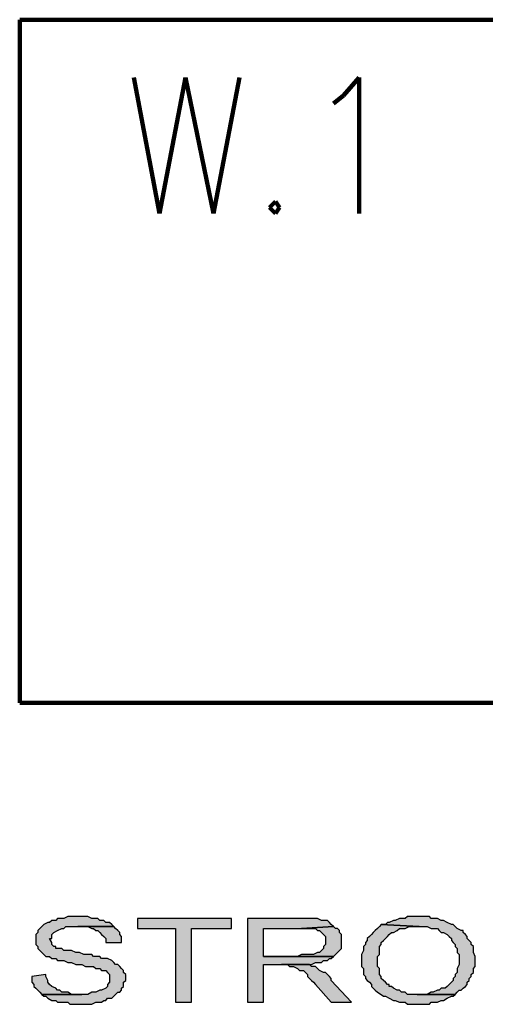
# Model space of a CAD drawing. Header units: inches. Extents: x -1901 to 7725, y 4299 to 7113.
# Tile 3 of 180: x -1202 to -1104, y 4612 to 4821. Entities that reach past the tile are written whole.
import ezdxf

# ---------------------------------------------------------------- set-up
doc = ezdxf.new("R2010")
doc.units = ezdxf.units.IN
doc.header["$MEASUREMENT"] = 0
doc.layers.add('at_Entity', color=7, linetype='Continuous')
doc.layers.add('at_Solid', color=7, linetype='Continuous')

msp = doc.modelspace()

# ---------------------------------------------------------------- hatches: boundary and pattern name
at = {"layer": 'at_Solid'}
for points in [[(-1190.14, 4630.92), (-1192.24, 4630.92), (-1193.1, 4630.49), (-1194.38, 4630.49), (-1194.79, 4630.07), (-1195.61, 4630.07), (-1196.07, 4629.65), (-1196.48, 4629.65), (-1197.3, 4629.23), (-1197.75, 4628.8), (-1198.16, 4628.38), (-1198.57, 4627.96), (-1198.57, 4627.54), (-1198.98, 4627.12), (-1198.98, 4625), (-1198.57, 4624.58), (-1198.57, 4624.16), (-1198.16, 4623.74), (-1197.75, 4623.31), (-1197.3, 4622.89), (-1196.89, 4622.47), (-1196.07, 4622.47), (-1195.61, 4622.05), (-1194.79, 4622.05), (-1194.38, 4621.62), (-1193.1, 4621.62), (-1192.24, 4621.2), (-1191.42, 4621.2), (-1190.55, 4620.78), (-1189.28, 4620.78), (-1188.46, 4620.36), (-1186.77, 4620.36), (-1186.32, 4619.93), (-1185.49, 4619.93), (-1185.08, 4619.51), (-1184.22, 4619.51), (-1183.81, 4619.09), (-1183.4, 4618.67), (-1183.4, 4617.4), (-1183.4, 4616.98), (-1183.81, 4616.55), (-1183.81, 4616.13), (-1184.22, 4615.71), (-1185.08, 4615.29), (-1185.49, 4615.29), (-1186.32, 4614.87), (-1187.18, 4614.87), (-1188, 4614.44), (-1197.75, 4614.44), (-1197.3, 4614.02), (-1196.89, 4614.02), (-1196.48, 4613.6), (-1195.61, 4613.17), (-1194.79, 4613.17), (-1194.38, 4612.75), (-1192.24, 4612.75), (-1191.83, 4612.33), (-1187.18, 4612.33), (-1186.32, 4612.75), (-1185.08, 4612.75), (-1184.63, 4613.17), (-1184.22, 4613.17), (-1183.81, 4613.6), (-1182.94, 4613.6), (-1182.53, 4614.02), (-1182.12, 4614.44), (-1181.67, 4614.87), (-1181.26, 4614.87), (-1180.85, 4615.29), (-1180.85, 4615.71), (-1180.44, 4616.13), (-1180.44, 4616.98), (-1179.98, 4617.4), (-1179.98, 4617.82), (-1179.98, 4618.67), (-1180.44, 4619.09), (-1180.44, 4619.51), (-1180.85, 4619.93), (-1181.26, 4620.36), (-1181.67, 4620.78), (-1182.12, 4620.78), (-1182.53, 4621.2), (-1182.94, 4621.62), (-1183.81, 4622.05), (-1185.08, 4622.05), (-1185.49, 4622.47), (-1186.77, 4622.47), (-1187.18, 4622.89), (-1188.87, 4622.89), (-1189.73, 4623.31), (-1190.55, 4623.31), (-1191.42, 4623.74), (-1193.1, 4623.74), (-1193.51, 4624.16), (-1194.79, 4624.16), (-1194.79, 4624.58), (-1195.2, 4624.58), (-1195.61, 4625), (-1195.61, 4625.43), (-1196.07, 4626.27), (-1195.61, 4626.27), (-1195.61, 4627.12), (-1195.2, 4627.54), (-1194.38, 4627.96), (-1193.51, 4628.38), (-1193.1, 4628.38), (-1192.65, 4628.8), (-1182.53, 4628.8), (-1182.94, 4629.23), (-1183.4, 4629.65), (-1184.22, 4629.65), (-1184.63, 4630.07), (-1185.49, 4630.07), (-1185.91, 4630.49), (-1187.18, 4630.49), (-1188, 4630.92), (-1189.28, 4630.92)], [(-1157.61, 4630.49), (-1177.48, 4630.49), (-1177.48, 4628.38), (-1169.46, 4628.38), (-1169.46, 4612.75), (-1166.04, 4612.75), (-1166.04, 4628.38), (-1157.61, 4628.38)], [(-1143.26, 4630.49), (-1154.24, 4630.49), (-1154.24, 4612.75), (-1150.87, 4612.75), (-1150.87, 4620.78), (-1140.7, 4620.78), (-1139.88, 4621.2), (-1138.61, 4621.2), (-1138.2, 4621.62), (-1137.33, 4621.62), (-1136.92, 4622.05), (-1136.51, 4622.05), (-1136.06, 4622.47), (-1150.87, 4622.47), (-1150.87, 4628.38), (-1142.85, 4628.38), (-1136.06, 4628.8), (-1136.51, 4629.23), (-1136.92, 4629.65), (-1137.33, 4630.07), (-1138.61, 4630.07), (-1139.43, 4630.49), (-1142.39, 4630.49)], [(-1117.92, 4630.92), (-1120.43, 4630.92), (-1120.88, 4630.49), (-1122.11, 4630.49), (-1122.98, 4630.07), (-1123.39, 4630.07), (-1124.25, 4629.65), (-1124.66, 4629.65), (-1125.07, 4629.23), (-1125.94, 4629.23), (-1117.92, 4628.8), (-1116.24, 4628.8), (-1115.37, 4628.38), (-1114.09, 4628.38), (-1113.68, 4627.96), (-1113.27, 4627.54), (-1112.82, 4627.54), (-1112, 4627.12), (-1111.59, 4626.69), (-1111.13, 4626.27), (-1111.13, 4625.85), (-1110.72, 4625.43), (-1110.31, 4625), (-1110.31, 4624.58), (-1109.9, 4624.16), (-1109.9, 4623.31), (-1109.45, 4622.89), (-1109.45, 4620.78), (-1109.9, 4619.93), (-1109.9, 4619.09), (-1110.31, 4618.67), (-1110.31, 4618.24), (-1110.72, 4617.82), (-1110.72, 4617.4), (-1111.13, 4616.98), (-1111.59, 4616.55), (-1112, 4616.13), (-1112.41, 4615.71), (-1113.27, 4615.71), (-1113.68, 4615.29), (-1114.09, 4615.29), (-1114.96, 4614.87), (-1115.37, 4614.87), (-1116.24, 4614.44), (-1118.33, 4614.44), (-1110.31, 4614.44), (-1109.9, 4614.87), (-1109.45, 4615.29), (-1109.04, 4615.29), (-1108.63, 4615.71), (-1108.17, 4616.13), (-1107.76, 4616.55), (-1107.76, 4616.98), (-1107.35, 4617.4), (-1107.35, 4617.82), (-1106.94, 4618.24), (-1106.94, 4618.67), (-1106.48, 4619.09), (-1106.48, 4619.93), (-1106.07, 4620.36), (-1106.07, 4622.47), (-1106.48, 4623.31), (-1106.48, 4624.58), (-1106.94, 4625), (-1106.94, 4625.43), (-1107.35, 4625.85), (-1107.76, 4626.27), (-1107.76, 4626.69), (-1108.17, 4627.12), (-1108.63, 4627.54), (-1108.63, 4627.96), (-1109.04, 4627.96), (-1109.9, 4628.38), (-1110.31, 4628.8), (-1110.72, 4629.23), (-1111.13, 4629.23), (-1112, 4629.65), (-1112.82, 4630.07), (-1113.27, 4630.07), (-1114.09, 4630.49), (-1115.37, 4630.49), (-1115.78, 4630.92), (-1117.47, 4630.92)], [(-1182.53, 4628.8), (-1190.14, 4628.8), (-1188, 4628.8), (-1187.18, 4628.38), (-1186.77, 4628.38), (-1186.32, 4627.96), (-1185.91, 4627.96), (-1185.49, 4627.54), (-1185.08, 4627.12), (-1184.63, 4626.69), (-1184.22, 4626.27), (-1184.22, 4625.43), (-1180.85, 4625.43), (-1180.85, 4626.69), (-1181.26, 4627.12), (-1181.26, 4627.54), (-1181.67, 4627.96), (-1182.12, 4628.38)], [(-1136.06, 4628.8), (-1142.85, 4628.38), (-1139.88, 4628.38), (-1139.43, 4627.96), (-1139.02, 4627.96), (-1138.61, 4627.54), (-1138.2, 4627.12), (-1137.74, 4626.69), (-1137.74, 4625), (-1138.2, 4624.58), (-1138.2, 4624.16), (-1138.61, 4623.74), (-1139.02, 4623.31), (-1139.43, 4623.31), (-1140.29, 4622.89), (-1142.85, 4622.89), (-1143.67, 4622.47), (-1150.87, 4622.47), (-1136.06, 4622.47), (-1135.65, 4622.89), (-1135.24, 4623.31), (-1134.78, 4623.74), (-1134.37, 4624.16), (-1134.37, 4625.85), (-1134.37, 4627.12), (-1134.78, 4627.54), (-1134.78, 4627.96), (-1135.24, 4628.38), (-1135.65, 4628.38)], [(-1125.94, 4629.23), (-1126.35, 4628.8), (-1126.76, 4628.38), (-1127.22, 4627.96), (-1127.63, 4627.54), (-1128.04, 4627.12), (-1128.45, 4626.69), (-1128.9, 4626.27), (-1128.9, 4625.85), (-1129.31, 4625.43), (-1129.31, 4625), (-1129.72, 4624.58), (-1129.72, 4623.74), (-1130.13, 4622.89), (-1130.13, 4621.2), (-1130.13, 4620.36), (-1129.72, 4619.93), (-1129.72, 4618.67), (-1129.31, 4618.24), (-1129.31, 4617.82), (-1128.9, 4617.4), (-1128.45, 4616.98), (-1128.04, 4616.55), (-1128.04, 4616.13), (-1127.63, 4615.71), (-1127.22, 4615.29), (-1126.76, 4614.87), (-1125.94, 4614.44), (-1125.48, 4614.02), (-1125.07, 4614.02), (-1124.25, 4613.6), (-1123.39, 4613.17), (-1122.98, 4613.17), (-1122.11, 4612.75), (-1120.88, 4612.75), (-1120.43, 4612.33), (-1115.78, 4612.33), (-1115.37, 4612.75), (-1114.09, 4612.75), (-1113.27, 4613.17), (-1112.82, 4613.17), (-1112, 4613.6), (-1111.13, 4614.02), (-1110.72, 4614.02), (-1110.31, 4614.44), (-1120.43, 4614.44), (-1120.88, 4614.87), (-1121.7, 4614.87), (-1122.11, 4615.29), (-1122.57, 4615.29), (-1123.39, 4615.71), (-1123.8, 4616.13), (-1124.25, 4616.13), (-1124.25, 4616.55), (-1124.66, 4616.55), (-1125.07, 4616.98), (-1125.48, 4617.4), (-1125.94, 4617.82), (-1125.94, 4618.24), (-1126.35, 4618.67), (-1126.35, 4619.93), (-1126.76, 4620.36), (-1126.76, 4622.47), (-1126.35, 4622.89), (-1126.35, 4624.58), (-1125.94, 4625), (-1125.94, 4625.43), (-1125.48, 4625.85), (-1125.07, 4626.27), (-1124.66, 4626.69), (-1124.25, 4627.12), (-1123.8, 4627.54), (-1123.39, 4627.54), (-1122.57, 4627.96), (-1122.11, 4628.38), (-1120.88, 4628.38), (-1120.02, 4628.8), (-1117.92, 4628.8)], [(-1141.11, 4620.78), (-1147.04, 4620.78), (-1145.76, 4620.78), (-1145.35, 4620.36), (-1144.53, 4620.36), (-1143.67, 4619.93), (-1143.26, 4619.51), (-1142.39, 4619.51), (-1141.98, 4619.09), (-1141.57, 4618.67), (-1141.57, 4618.24), (-1141.11, 4617.82), (-1140.7, 4617.4), (-1140.29, 4616.98), (-1139.88, 4616.55), (-1136.51, 4612.75), (-1132.27, 4612.75), (-1136.51, 4617.4), (-1136.51, 4617.82), (-1136.92, 4618.24), (-1137.33, 4618.67), (-1137.74, 4619.09), (-1138.2, 4619.09), (-1139.02, 4619.51), (-1139.43, 4619.93), (-1139.88, 4620.36), (-1140.7, 4620.36)], [(-1196.89, 4618.67), (-1199.85, 4618.24), (-1199.85, 4616.98), (-1199.44, 4616.55), (-1199.44, 4616.13), (-1198.98, 4615.71), (-1198.57, 4615.29), (-1198.16, 4614.87), (-1197.75, 4614.44), (-1189.28, 4614.44), (-1191.42, 4614.44), (-1192.24, 4614.87), (-1193.51, 4614.87), (-1193.92, 4615.29), (-1194.38, 4615.29), (-1194.79, 4615.71), (-1195.61, 4616.13), (-1196.07, 4616.55), (-1196.48, 4616.98), (-1196.48, 4617.4), (-1196.89, 4618.24)]]:
    msp.add_hatch(color=7, dxfattribs=at).paths.add_polyline_path(points)

# ---------------------------------------------------------------- linework, layer by layer
at = {"layer": 'at_Entity', "color": 7, "lineweight": 211}
for p, q in [((-1099.74, 4820.57), (-1202.4, 4820.57)), ((-1202.4, 4820.57), (-1202.4, 4676.11)), ((-1178.3, 4808.33), (-1172.83, 4779.6)), ((-1172.83, 4779.6), (-1167.31, 4808.33)), ((-1167.31, 4808.33), (-1161.39, 4779.6)), ((-1161.39, 4779.6), (-1155.92, 4808.33)), ((-1133.96, 4804.52), (-1130.59, 4808.33)), ((-1130.59, 4808.33), (-1130.59, 4779.6)), ((-1136.06, 4802.84), (-1133.96, 4804.52)), ((-1148.31, 4782.13), (-1149.59, 4780.87)), ((-1147.49, 4780.87), (-1148.31, 4782.13)), ((-1149.59, 4780.87), (-1148.31, 4779.6)), ((-1148.31, 4779.6), (-1147.49, 4780.87)), ((-1202.4, 4676.11), (-499.91, 4676.11))]:
    msp.add_line(p, q, dxfattribs=at)
at = {"layer": 'at_Entity', "color": 7}
for p, q in [((-1196.48, 4629.65), (-1197.3, 4629.23)), ((-1196.07, 4629.65), (-1196.48, 4629.65)), ((-1195.61, 4630.07), (-1196.07, 4629.65)), ((-1194.79, 4630.07), (-1195.61, 4630.07)), ((-1194.38, 4630.49), (-1194.79, 4630.07)), ((-1193.1, 4630.49), (-1194.38, 4630.49)), ((-1192.24, 4630.92), (-1193.1, 4630.49)), ((-1190.14, 4630.92), (-1192.24, 4630.92)), ((-1189.28, 4630.92), (-1190.14, 4630.92)), ((-1188, 4630.92), (-1189.28, 4630.92)), ((-1187.18, 4630.49), (-1188, 4630.92)), ((-1185.91, 4630.49), (-1187.18, 4630.49)), ((-1185.49, 4630.07), (-1185.91, 4630.49)), ((-1184.63, 4630.07), (-1185.49, 4630.07)), ((-1184.22, 4629.65), (-1184.63, 4630.07)), ((-1183.4, 4629.65), (-1184.22, 4629.65)), ((-1182.94, 4629.23), (-1183.4, 4629.65)), ((-1157.61, 4630.49), (-1177.48, 4630.49)), ((-1177.48, 4630.49), (-1177.48, 4628.38)), ((-1157.61, 4628.38), (-1157.61, 4630.49)), ((-1143.26, 4630.49), (-1154.24, 4630.49)), ((-1154.24, 4630.49), (-1154.24, 4612.75)), ((-1142.39, 4630.49), (-1143.26, 4630.49)), ((-1139.43, 4630.49), (-1142.39, 4630.49)), ((-1138.61, 4630.07), (-1139.43, 4630.49)), ((-1137.33, 4630.07), (-1138.61, 4630.07)), ((-1136.92, 4629.65), (-1137.33, 4630.07)), ((-1136.51, 4629.23), (-1136.92, 4629.65)), ((-1124.66, 4629.65), (-1125.07, 4629.23)), ((-1124.25, 4629.65), (-1124.66, 4629.65)), ((-1123.39, 4630.07), (-1124.25, 4629.65)), ((-1122.98, 4630.07), (-1123.39, 4630.07)), ((-1122.11, 4630.49), (-1122.98, 4630.07)), ((-1120.88, 4630.49), (-1122.11, 4630.49)), ((-1120.43, 4630.92), (-1120.88, 4630.49)), ((-1117.92, 4630.92), (-1120.43, 4630.92)), ((-1117.47, 4630.92), (-1117.92, 4630.92)), ((-1115.78, 4630.92), (-1117.47, 4630.92)), ((-1115.37, 4630.49), (-1115.78, 4630.92)), ((-1114.09, 4630.49), (-1115.37, 4630.49)), ((-1113.27, 4630.07), (-1114.09, 4630.49)), ((-1112.82, 4630.07), (-1113.27, 4630.07)), ((-1112, 4629.65), (-1112.82, 4630.07)), ((-1111.13, 4629.23), (-1112, 4629.65)), ((-1112, 4629.65), (-1112, 4629.65)), ((-1198.57, 4627.54), (-1198.98, 4627.12)), ((-1198.16, 4628.38), (-1198.57, 4627.96)), ((-1198.57, 4627.96), (-1198.57, 4627.54)), ((-1197.75, 4628.8), (-1198.16, 4628.38)), ((-1198.16, 4628.38), (-1198.16, 4628.38)), ((-1197.3, 4629.23), (-1197.75, 4628.8)), ((-1195.61, 4627.12), (-1195.2, 4627.54)), ((-1195.2, 4627.54), (-1194.38, 4627.96)), ((-1194.38, 4627.96), (-1193.51, 4628.38)), ((-1194.38, 4627.96), (-1194.38, 4627.96)), ((-1193.51, 4628.38), (-1193.1, 4628.38)), ((-1193.1, 4628.38), (-1192.65, 4628.8)), ((-1192.65, 4628.8), (-1182.53, 4628.8)), ((-1182.53, 4628.8), (-1190.14, 4628.8)), ((-1190.14, 4628.8), (-1188, 4628.8)), ((-1188, 4628.8), (-1187.18, 4628.38)), ((-1187.18, 4628.38), (-1186.77, 4628.38)), ((-1186.77, 4628.38), (-1186.32, 4627.96)), ((-1186.32, 4627.96), (-1185.91, 4627.96)), ((-1185.91, 4627.96), (-1185.49, 4627.54)), ((-1185.49, 4627.54), (-1185.08, 4627.12)), ((-1182.53, 4628.8), (-1182.94, 4629.23)), ((-1182.12, 4628.38), (-1182.53, 4628.8)), ((-1181.67, 4627.96), (-1182.12, 4628.38)), ((-1182.12, 4628.38), (-1182.12, 4628.38)), ((-1181.26, 4627.54), (-1181.67, 4627.96)), ((-1181.26, 4627.12), (-1181.26, 4627.54)), ((-1177.48, 4628.38), (-1169.46, 4628.38)), ((-1169.46, 4628.38), (-1169.46, 4612.75)), ((-1166.04, 4612.75), (-1166.04, 4628.38)), ((-1166.04, 4628.38), (-1157.61, 4628.38)), ((-1150.87, 4622.47), (-1150.87, 4628.38)), ((-1150.87, 4628.38), (-1142.85, 4628.38)), ((-1136.06, 4628.8), (-1142.85, 4628.38)), ((-1142.85, 4628.38), (-1136.06, 4628.8)), ((-1142.85, 4628.38), (-1139.88, 4628.38)), ((-1139.88, 4628.38), (-1139.43, 4627.96)), ((-1139.43, 4627.96), (-1139.02, 4627.96)), ((-1139.02, 4627.96), (-1138.61, 4627.54)), ((-1138.61, 4627.54), (-1138.2, 4627.12)), ((-1136.06, 4628.8), (-1136.51, 4629.23)), ((-1135.65, 4628.38), (-1136.06, 4628.8)), ((-1135.24, 4628.38), (-1135.65, 4628.38)), ((-1134.78, 4627.96), (-1135.24, 4628.38)), ((-1134.78, 4627.54), (-1134.78, 4627.96)), ((-1134.37, 4627.12), (-1134.78, 4627.54)), ((-1127.63, 4627.54), (-1128.04, 4627.12)), ((-1127.22, 4627.96), (-1127.63, 4627.54)), ((-1126.76, 4628.38), (-1127.22, 4627.96)), ((-1126.35, 4628.8), (-1126.76, 4628.38)), ((-1126.76, 4628.38), (-1126.76, 4628.38)), ((-1125.94, 4629.23), (-1126.35, 4628.8)), ((-1117.92, 4628.8), (-1125.94, 4629.23)), ((-1125.07, 4629.23), (-1125.94, 4629.23)), ((-1125.94, 4629.23), (-1117.92, 4628.8)), ((-1124.25, 4627.12), (-1123.8, 4627.54)), ((-1123.8, 4627.54), (-1123.39, 4627.54)), ((-1123.39, 4627.54), (-1122.57, 4627.96)), ((-1122.57, 4627.96), (-1122.11, 4628.38)), ((-1122.11, 4628.38), (-1120.88, 4628.38)), ((-1120.88, 4628.38), (-1120.02, 4628.8)), ((-1120.02, 4628.8), (-1117.92, 4628.8)), ((-1117.92, 4628.8), (-1116.24, 4628.8)), ((-1116.24, 4628.8), (-1115.37, 4628.38)), ((-1115.37, 4628.38), (-1114.09, 4628.38)), ((-1114.09, 4628.38), (-1113.68, 4627.96)), ((-1113.68, 4627.96), (-1113.27, 4627.54)), ((-1113.27, 4627.54), (-1112.82, 4627.54)), ((-1112.82, 4627.54), (-1112, 4627.12)), ((-1110.72, 4629.23), (-1111.13, 4629.23)), ((-1110.31, 4628.8), (-1110.72, 4629.23)), ((-1109.9, 4628.38), (-1110.31, 4628.8)), ((-1109.04, 4627.96), (-1109.9, 4628.38)), ((-1108.63, 4627.96), (-1109.04, 4627.96)), ((-1108.63, 4627.54), (-1108.63, 4627.96)), ((-1108.17, 4627.12), (-1108.63, 4627.54)), ((-1198.98, 4627.12), (-1198.98, 4625)), ((-1195.61, 4625.43), (-1196.07, 4626.27)), ((-1196.07, 4626.27), (-1195.61, 4626.27)), ((-1195.61, 4626.27), (-1195.61, 4627.12)), ((-1195.61, 4625), (-1195.61, 4625.43)), ((-1185.08, 4627.12), (-1184.63, 4626.69)), ((-1184.63, 4626.69), (-1184.22, 4626.27)), ((-1184.22, 4626.27), (-1184.22, 4625.43)), ((-1184.22, 4625.43), (-1180.85, 4625.43)), ((-1180.85, 4626.69), (-1181.26, 4627.12)), ((-1180.85, 4625.43), (-1180.85, 4626.69)), ((-1138.2, 4627.12), (-1137.74, 4626.69)), ((-1137.74, 4626.69), (-1137.74, 4625)), ((-1134.37, 4625.85), (-1134.37, 4627.12)), ((-1134.37, 4624.16), (-1134.37, 4625.85)), ((-1128.9, 4625.85), (-1129.31, 4625.43)), ((-1129.31, 4625.43), (-1129.31, 4625)), ((-1128.45, 4626.69), (-1128.9, 4626.27)), ((-1128.9, 4626.27), (-1128.9, 4625.85)), ((-1128.04, 4627.12), (-1128.45, 4626.69)), ((-1125.94, 4625.43), (-1125.48, 4625.85)), ((-1125.94, 4625), (-1125.94, 4625.43)), ((-1125.48, 4625.85), (-1125.07, 4626.27)), ((-1125.07, 4626.27), (-1124.66, 4626.69)), ((-1124.66, 4626.69), (-1124.25, 4627.12)), ((-1124.66, 4626.69), (-1124.66, 4626.69)), ((-1112, 4627.12), (-1111.59, 4626.69)), ((-1111.59, 4626.69), (-1111.13, 4626.27)), ((-1111.13, 4626.27), (-1111.13, 4625.85)), ((-1111.13, 4625.85), (-1110.72, 4625.43)), ((-1110.72, 4625.43), (-1110.31, 4625)), ((-1107.76, 4626.69), (-1108.17, 4627.12)), ((-1107.76, 4626.27), (-1107.76, 4626.69)), ((-1107.35, 4625.85), (-1107.76, 4626.27)), ((-1106.94, 4625.43), (-1107.35, 4625.85)), ((-1106.94, 4625), (-1106.94, 4625.43)), ((-1198.98, 4625), (-1198.57, 4624.58)), ((-1198.57, 4624.58), (-1198.57, 4624.16)), ((-1198.57, 4624.16), (-1198.16, 4623.74)), ((-1198.16, 4623.74), (-1198.16, 4623.74)), ((-1198.16, 4623.74), (-1197.75, 4623.31)), ((-1197.75, 4623.31), (-1197.3, 4622.89)), ((-1195.2, 4624.58), (-1195.61, 4625)), ((-1194.79, 4624.58), (-1195.2, 4624.58)), ((-1194.79, 4624.16), (-1194.79, 4624.58)), ((-1193.51, 4624.16), (-1194.79, 4624.16)), ((-1193.1, 4623.74), (-1193.51, 4624.16)), ((-1191.42, 4623.74), (-1193.1, 4623.74)), ((-1190.55, 4623.31), (-1191.42, 4623.74)), ((-1189.73, 4623.31), (-1190.55, 4623.31)), ((-1188.87, 4622.89), (-1189.73, 4623.31)), ((-1139.43, 4623.31), (-1140.29, 4622.89)), ((-1139.02, 4623.31), (-1139.43, 4623.31)), ((-1138.61, 4623.74), (-1139.02, 4623.31)), ((-1138.2, 4624.16), (-1138.61, 4623.74)), ((-1137.74, 4625), (-1138.2, 4624.58)), ((-1138.2, 4624.58), (-1138.2, 4624.16)), ((-1135.65, 4622.89), (-1135.24, 4623.31)), ((-1135.24, 4623.31), (-1134.78, 4623.74)), ((-1134.78, 4623.74), (-1134.37, 4624.16)), ((-1129.72, 4623.74), (-1130.13, 4622.89)), ((-1129.31, 4625), (-1129.72, 4624.58)), ((-1129.72, 4624.58), (-1129.72, 4623.74)), ((-1126.35, 4624.58), (-1125.94, 4625)), ((-1126.35, 4622.89), (-1126.35, 4624.58)), ((-1110.31, 4625), (-1110.31, 4624.58)), ((-1110.31, 4624.58), (-1109.9, 4624.16)), ((-1109.9, 4624.16), (-1109.9, 4623.31)), ((-1109.9, 4623.31), (-1109.45, 4622.89)), ((-1106.48, 4624.58), (-1106.94, 4625)), ((-1106.48, 4623.31), (-1106.48, 4624.58)), ((-1106.07, 4622.47), (-1106.48, 4623.31)), ((-1197.3, 4622.89), (-1196.89, 4622.47)), ((-1196.89, 4622.47), (-1196.07, 4622.47)), ((-1196.07, 4622.47), (-1195.61, 4622.05)), ((-1195.61, 4622.05), (-1194.79, 4622.05)), ((-1194.79, 4622.05), (-1194.38, 4621.62)), ((-1194.38, 4621.62), (-1193.1, 4621.62)), ((-1193.1, 4621.62), (-1192.24, 4621.2)), ((-1192.24, 4621.2), (-1191.42, 4621.2)), ((-1191.42, 4621.2), (-1190.55, 4620.78)), ((-1187.18, 4622.89), (-1188.87, 4622.89)), ((-1186.77, 4622.47), (-1187.18, 4622.89)), ((-1185.49, 4622.47), (-1186.77, 4622.47)), ((-1185.08, 4622.05), (-1185.49, 4622.47)), ((-1183.81, 4622.05), (-1185.08, 4622.05)), ((-1182.94, 4621.62), (-1183.81, 4622.05)), ((-1182.53, 4621.2), (-1182.94, 4621.62)), ((-1182.12, 4620.78), (-1182.53, 4621.2)), ((-1143.67, 4622.47), (-1150.87, 4622.47)), ((-1150.87, 4622.47), (-1136.06, 4622.47)), ((-1136.06, 4622.47), (-1150.87, 4622.47)), ((-1142.85, 4622.89), (-1143.67, 4622.47)), ((-1140.29, 4622.89), (-1142.85, 4622.89)), ((-1140.7, 4620.78), (-1139.88, 4621.2)), ((-1139.88, 4621.2), (-1138.61, 4621.2)), ((-1138.61, 4621.2), (-1138.2, 4621.62)), ((-1138.2, 4621.62), (-1137.33, 4621.62)), ((-1137.33, 4621.62), (-1136.92, 4622.05)), ((-1136.92, 4622.05), (-1136.51, 4622.05)), ((-1136.51, 4622.05), (-1136.06, 4622.47)), ((-1136.06, 4622.47), (-1135.65, 4622.89)), ((-1130.13, 4622.89), (-1130.13, 4621.2)), ((-1130.13, 4621.2), (-1130.13, 4620.36)), ((-1126.76, 4622.47), (-1126.35, 4622.89)), ((-1126.76, 4620.36), (-1126.76, 4622.47)), ((-1109.45, 4622.89), (-1109.45, 4620.78)), ((-1106.07, 4620.36), (-1106.07, 4622.47)), ((-1190.55, 4620.78), (-1189.28, 4620.78)), ((-1189.28, 4620.78), (-1188.46, 4620.36)), ((-1188.46, 4620.36), (-1186.77, 4620.36)), ((-1186.77, 4620.36), (-1186.32, 4619.93)), ((-1186.32, 4619.93), (-1185.49, 4619.93)), ((-1185.49, 4619.93), (-1185.08, 4619.51)), ((-1185.08, 4619.51), (-1184.22, 4619.51)), ((-1184.22, 4619.51), (-1183.81, 4619.09)), ((-1183.81, 4619.09), (-1183.81, 4619.09)), ((-1183.81, 4619.09), (-1183.4, 4618.67)), ((-1181.67, 4620.78), (-1182.12, 4620.78)), ((-1181.26, 4620.36), (-1181.67, 4620.78)), ((-1180.85, 4619.93), (-1181.26, 4620.36)), ((-1181.26, 4620.36), (-1181.26, 4620.36)), ((-1180.44, 4619.51), (-1180.85, 4619.93)), ((-1180.44, 4619.09), (-1180.44, 4619.51)), ((-1179.98, 4618.67), (-1180.44, 4619.09)), ((-1150.87, 4612.75), (-1150.87, 4620.78)), ((-1150.87, 4620.78), (-1140.7, 4620.78)), ((-1141.11, 4620.78), (-1147.04, 4620.78)), ((-1147.04, 4620.78), (-1145.76, 4620.78)), ((-1145.76, 4620.78), (-1145.35, 4620.36)), ((-1145.35, 4620.36), (-1144.53, 4620.36)), ((-1144.53, 4620.36), (-1143.67, 4619.93)), ((-1143.67, 4619.93), (-1143.67, 4619.93)), ((-1143.67, 4619.93), (-1143.26, 4619.51)), ((-1143.26, 4619.51), (-1142.39, 4619.51)), ((-1142.39, 4619.51), (-1141.98, 4619.09)), ((-1141.98, 4619.09), (-1141.57, 4618.67)), ((-1140.7, 4620.36), (-1141.11, 4620.78)), ((-1139.88, 4620.36), (-1140.7, 4620.36)), ((-1139.43, 4619.93), (-1139.88, 4620.36)), ((-1139.02, 4619.51), (-1139.43, 4619.93)), ((-1139.43, 4619.93), (-1139.43, 4619.93)), ((-1138.2, 4619.09), (-1139.02, 4619.51)), ((-1137.74, 4619.09), (-1138.2, 4619.09)), ((-1137.33, 4618.67), (-1137.74, 4619.09)), ((-1130.13, 4620.36), (-1129.72, 4619.93)), ((-1129.72, 4619.93), (-1129.72, 4618.67)), ((-1126.35, 4619.93), (-1126.76, 4620.36)), ((-1126.35, 4618.67), (-1126.35, 4619.93)), ((-1109.9, 4619.09), (-1110.31, 4618.67)), ((-1109.45, 4620.78), (-1109.9, 4619.93)), ((-1109.9, 4619.93), (-1109.9, 4619.09)), ((-1106.94, 4618.67), (-1106.48, 4619.09)), ((-1106.48, 4619.93), (-1106.07, 4620.36)), ((-1106.48, 4619.09), (-1106.48, 4619.93)), ((-1196.89, 4618.67), (-1199.85, 4618.24)), ((-1199.85, 4618.24), (-1199.85, 4616.98)), ((-1199.85, 4616.98), (-1199.44, 4616.55)), ((-1196.89, 4618.24), (-1196.89, 4618.67)), ((-1196.48, 4617.4), (-1196.89, 4618.24)), ((-1196.48, 4616.98), (-1196.48, 4617.4)), ((-1196.07, 4616.55), (-1196.48, 4616.98)), ((-1183.4, 4616.98), (-1183.81, 4616.55)), ((-1183.4, 4618.67), (-1183.4, 4617.4)), ((-1183.4, 4617.4), (-1183.4, 4616.98)), ((-1180.44, 4616.98), (-1179.98, 4617.4)), ((-1180.44, 4616.13), (-1180.44, 4616.98)), ((-1179.98, 4617.82), (-1179.98, 4618.67)), ((-1179.98, 4617.4), (-1179.98, 4617.82)), ((-1141.57, 4618.67), (-1141.57, 4618.24)), ((-1141.57, 4618.24), (-1141.11, 4617.82)), ((-1141.11, 4617.82), (-1140.7, 4617.4)), ((-1140.7, 4617.4), (-1140.29, 4616.98)), ((-1140.29, 4616.98), (-1139.88, 4616.55)), ((-1136.92, 4618.24), (-1137.33, 4618.67)), ((-1136.51, 4617.82), (-1136.92, 4618.24)), ((-1136.51, 4617.4), (-1136.51, 4617.82)), ((-1132.27, 4612.75), (-1136.51, 4617.4)), ((-1129.72, 4618.67), (-1129.31, 4618.24)), ((-1129.31, 4618.24), (-1129.31, 4617.82)), ((-1129.31, 4617.82), (-1128.9, 4617.4)), ((-1128.9, 4617.4), (-1128.45, 4616.98)), ((-1128.45, 4616.98), (-1128.45, 4616.98)), ((-1128.45, 4616.98), (-1128.04, 4616.55)), ((-1125.94, 4618.24), (-1126.35, 4618.67)), ((-1125.94, 4617.82), (-1125.94, 4618.24)), ((-1125.48, 4617.4), (-1125.94, 4617.82)), ((-1125.07, 4616.98), (-1125.48, 4617.4)), ((-1124.66, 4616.55), (-1125.07, 4616.98)), ((-1111.13, 4616.98), (-1111.59, 4616.55)), ((-1110.72, 4617.4), (-1111.13, 4616.98)), ((-1110.31, 4618.24), (-1110.72, 4617.82)), ((-1110.72, 4617.82), (-1110.72, 4617.4)), ((-1110.31, 4618.67), (-1110.31, 4618.24)), ((-1107.76, 4616.98), (-1107.35, 4617.4)), ((-1107.76, 4616.55), (-1107.76, 4616.98)), ((-1107.35, 4617.82), (-1106.94, 4618.24)), ((-1107.35, 4617.4), (-1107.35, 4617.82)), ((-1106.94, 4618.24), (-1106.94, 4618.67)), ((-1199.44, 4616.55), (-1199.44, 4616.13)), ((-1199.44, 4616.13), (-1198.98, 4615.71)), ((-1198.98, 4615.71), (-1198.57, 4615.29)), ((-1198.57, 4615.29), (-1198.16, 4614.87)), ((-1198.16, 4614.87), (-1197.75, 4614.44)), ((-1195.61, 4616.13), (-1196.07, 4616.55)), ((-1196.07, 4616.55), (-1196.07, 4616.55)), ((-1194.79, 4615.71), (-1195.61, 4616.13)), ((-1194.38, 4615.29), (-1194.79, 4615.71)), ((-1193.92, 4615.29), (-1194.38, 4615.29)), ((-1193.51, 4614.87), (-1193.92, 4615.29)), ((-1192.24, 4614.87), (-1193.51, 4614.87)), ((-1191.42, 4614.44), (-1192.24, 4614.87)), ((-1187.18, 4614.87), (-1188, 4614.44)), ((-1186.32, 4614.87), (-1187.18, 4614.87)), ((-1185.49, 4615.29), (-1186.32, 4614.87)), ((-1185.08, 4615.29), (-1185.49, 4615.29)), ((-1184.22, 4615.71), (-1185.08, 4615.29)), ((-1183.81, 4616.13), (-1184.22, 4615.71)), ((-1183.81, 4616.55), (-1183.81, 4616.13)), ((-1182.12, 4614.44), (-1181.67, 4614.87)), ((-1181.67, 4614.87), (-1181.26, 4614.87)), ((-1181.26, 4614.87), (-1180.85, 4615.29)), ((-1180.85, 4615.71), (-1180.44, 4616.13)), ((-1180.85, 4615.29), (-1180.85, 4615.71)), ((-1139.88, 4616.55), (-1136.51, 4612.75)), ((-1128.04, 4616.55), (-1128.04, 4616.13)), ((-1128.04, 4616.13), (-1127.63, 4615.71)), ((-1127.63, 4615.71), (-1127.22, 4615.29)), ((-1127.22, 4615.29), (-1126.76, 4614.87)), ((-1126.76, 4614.87), (-1125.94, 4614.44)), ((-1124.25, 4616.55), (-1124.66, 4616.55)), ((-1124.25, 4616.13), (-1124.25, 4616.55)), ((-1123.8, 4616.13), (-1124.25, 4616.13)), ((-1123.39, 4615.71), (-1123.8, 4616.13)), ((-1122.57, 4615.29), (-1123.39, 4615.71)), ((-1122.11, 4615.29), (-1122.57, 4615.29)), ((-1121.7, 4614.87), (-1122.11, 4615.29)), ((-1120.88, 4614.87), (-1121.7, 4614.87)), ((-1120.43, 4614.44), (-1120.88, 4614.87)), ((-1115.37, 4614.87), (-1116.24, 4614.44)), ((-1114.96, 4614.87), (-1115.37, 4614.87)), ((-1114.09, 4615.29), (-1114.96, 4614.87)), ((-1113.68, 4615.29), (-1114.09, 4615.29)), ((-1113.27, 4615.71), (-1113.68, 4615.29)), ((-1112.41, 4615.71), (-1113.27, 4615.71)), ((-1112, 4616.13), (-1112.41, 4615.71)), ((-1111.59, 4616.55), (-1112, 4616.13)), ((-1112, 4616.13), (-1112, 4616.13)), ((-1110.31, 4614.44), (-1109.9, 4614.87)), ((-1109.9, 4614.87), (-1109.45, 4615.29)), ((-1109.45, 4615.29), (-1109.04, 4615.29)), ((-1109.04, 4615.29), (-1108.63, 4615.71)), ((-1108.63, 4615.71), (-1108.17, 4616.13)), ((-1108.17, 4616.13), (-1107.76, 4616.55)), ((-1197.75, 4614.44), (-1189.28, 4614.44)), ((-1188, 4614.44), (-1197.75, 4614.44)), ((-1197.75, 4614.44), (-1197.3, 4614.02)), ((-1197.3, 4614.02), (-1196.89, 4614.02)), ((-1196.89, 4614.02), (-1196.48, 4613.6)), ((-1196.48, 4613.6), (-1195.61, 4613.17)), ((-1195.61, 4613.17), (-1194.79, 4613.17)), ((-1194.79, 4613.17), (-1194.38, 4612.75)), ((-1194.38, 4612.75), (-1192.24, 4612.75)), ((-1192.24, 4612.75), (-1191.83, 4612.33)), ((-1189.28, 4614.44), (-1191.42, 4614.44)), ((-1187.18, 4612.33), (-1186.32, 4612.75)), ((-1186.32, 4612.75), (-1185.08, 4612.75)), ((-1185.08, 4612.75), (-1184.63, 4613.17)), ((-1184.63, 4613.17), (-1184.22, 4613.17)), ((-1184.22, 4613.17), (-1183.81, 4613.6)), ((-1183.81, 4613.6), (-1182.94, 4613.6)), ((-1182.94, 4613.6), (-1182.53, 4614.02)), ((-1182.53, 4614.02), (-1182.12, 4614.44)), ((-1169.46, 4612.75), (-1166.04, 4612.75)), ((-1154.24, 4612.75), (-1150.87, 4612.75)), ((-1136.51, 4612.75), (-1132.27, 4612.75)), ((-1125.94, 4614.44), (-1125.48, 4614.02)), ((-1125.48, 4614.02), (-1125.07, 4614.02)), ((-1125.07, 4614.02), (-1124.25, 4613.6)), ((-1124.25, 4613.6), (-1124.25, 4613.6)), ((-1124.25, 4613.6), (-1123.39, 4613.17)), ((-1123.39, 4613.17), (-1122.98, 4613.17)), ((-1122.98, 4613.17), (-1122.11, 4612.75)), ((-1122.11, 4612.75), (-1120.88, 4612.75)), ((-1120.88, 4612.75), (-1120.43, 4612.33)), ((-1110.31, 4614.44), (-1120.43, 4614.44)), ((-1116.24, 4614.44), (-1118.33, 4614.44)), ((-1118.33, 4614.44), (-1110.31, 4614.44)), ((-1115.78, 4612.33), (-1115.37, 4612.75)), ((-1115.37, 4612.75), (-1114.09, 4612.75)), ((-1114.09, 4612.75), (-1113.27, 4613.17)), ((-1113.27, 4613.17), (-1112.82, 4613.17)), ((-1112.82, 4613.17), (-1112, 4613.6)), ((-1112, 4613.6), (-1111.13, 4614.02)), ((-1112, 4613.6), (-1112, 4613.6)), ((-1111.13, 4614.02), (-1110.72, 4614.02)), ((-1110.72, 4614.02), (-1110.31, 4614.44)), ((-1191.83, 4612.33), (-1187.18, 4612.33)), ((-1120.43, 4612.33), (-1115.78, 4612.33))]:
    msp.add_line(p, q, dxfattribs=at)

doc.saveas('drawing.dxf')
